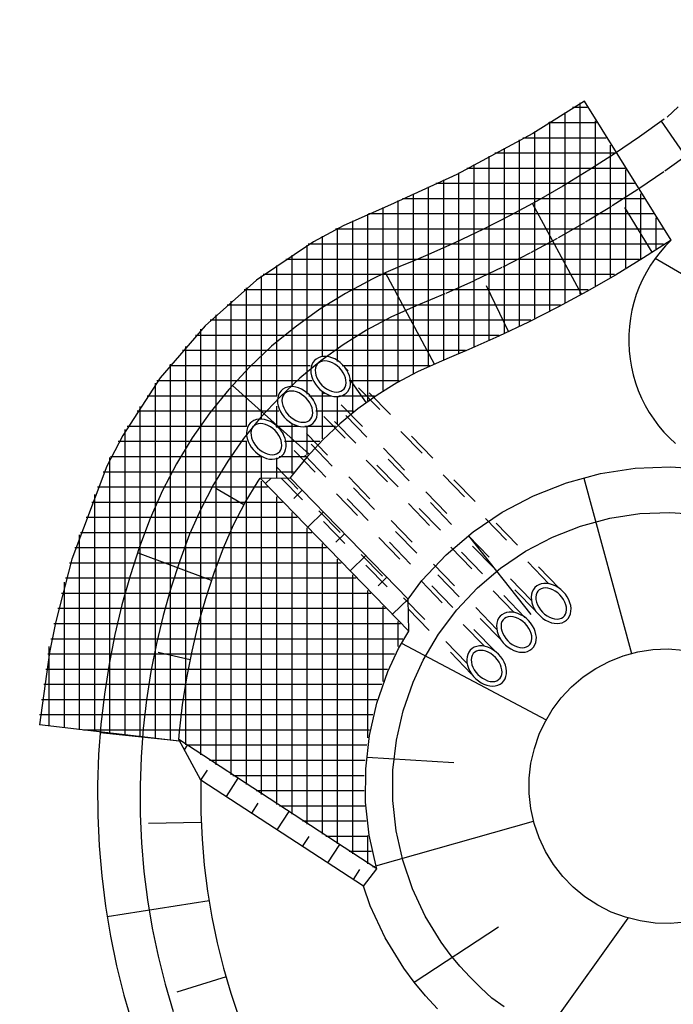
# Model space of a CAD drawing. Extents: x 446388 to 447135, y 445359 to 446567.
# Tile 29 of 80: x 446547 to 446558, y 445835 to 445851. Entities that reach past the tile are written whole.
import ezdxf

# ---------------------------------------------------------------- set-up
doc = ezdxf.new("R2010")
doc.units = 0
doc.header["$LTSCALE"] = 2
doc.header["$MEASUREMENT"] = 0
for name, pattern in [('ACAD_ISO03W100', [0.5, 0.25, -0.25]), ('AUSGEZOGEN', [0]), ('PUNKTX2', [0.5, 0.25, -0.25])]:
    doc.linetypes.add(name, pattern=pattern)
doc.layers.add('DB-RRB_41-201d', color=15, linetype='CONTINUOUS')
doc.layers.add('FBRTOP', color=250, linetype='AUSGEZOGEN')

msp = doc.modelspace()

# ---------------------------------------------------------------- linework, layer by layer
at = {"layer": 'DB-RRB_41-201d', "linetype": 'Continuous'}
for p, q in [((446556.296, 445849.607), (446555.446, 445849.076)), ((446556.227, 445846.427), (446556.227, 445849.579)), ((446557.728, 445847.319), (446556.296, 445849.607)), ((446555.977, 445846.292), (446555.977, 445849.422)), ((446556.341, 445849.5), (446556.102, 445849.5)), ((446557.842, 445849.515), (446557.659, 445849.345)), ((446556.497, 445849.25), (446555.702, 445849.25)), ((446555.727, 445846.16), (446555.727, 445849.266)), ((446556.477, 445846.568), (446556.477, 445849.282)), ((446557.612, 445849.309), (446557.205, 445849.018)), ((446559.261, 445846.835), (446557.565, 445849.275)), ((446555.446, 445849.076), (446554.193, 445848.397)), ((446555.477, 445846.033), (446555.477, 445849.109)), ((446555.227, 445845.91), (446555.227, 445848.97)), ((446556.654, 445849), (446555.284, 445849)), ((446556.727, 445846.711), (446556.727, 445848.882)), ((446557.205, 445849.018), (446556.791, 445848.738)), ((446556.81, 445848.75), (446554.822, 445848.75)), ((446554.977, 445845.79), (446554.977, 445848.834)), ((446556.791, 445848.738), (446556.371, 445848.468)), ((446554.477, 445845.563), (446554.477, 445848.563)), ((446554.727, 445845.675), (446554.727, 445848.699)), ((446554.193, 445848.397), (446553.102, 445847.901)), ((446554.227, 445845.455), (446554.227, 445848.428)), ((446556.966, 445848.5), (446554.36, 445848.5)), ((446556.371, 445848.468), (446555.943, 445848.208)), ((446556.977, 445846.861), (446556.977, 445848.482)), ((446557.123, 445848.25), (446553.847, 445848.25)), ((446553.977, 445845.351), (446553.977, 445848.309)), ((446553.477, 445845.125), (446553.477, 445848.082)), ((446553.727, 445845.242), (446553.727, 445848.196)), ((446555.943, 445848.208), (446555.51, 445847.959)), ((446557.227, 445847.013), (446557.227, 445848.083)), ((446553.102, 445847.901), (446552.33, 445847.56)), ((446553.227, 445844.992), (446553.227, 445847.969)), ((446557.279, 445848), (446553.296, 445848)), ((446555.51, 445847.959), (446555.07, 445847.722)), ((446556.25, 445846.427), (446555.443, 445847.923)), ((446552.727, 445844.674), (446552.727, 445847.746)), ((446557.435, 445847.75), (446552.736, 445847.75)), ((446552.977, 445844.841), (446552.977, 445847.857)), ((446557.415, 445847.118), (446556.963, 445847.857)), ((446552.477, 445844.487), (446552.477, 445847.635)), ((446555.07, 445847.722), (446554.624, 445847.495)), ((446557.477, 445847.173), (446557.477, 445847.683)), ((446552.33, 445847.56), (446551.831, 445847.292)), ((446557.592, 445847.5), (446552.195, 445847.5)), ((446552.227, 445845.319), (446552.227, 445847.517)), ((446554.624, 445847.495), (446554.173, 445847.279)), ((446551.831, 445847.292), (446550.891, 445846.659)), ((446557.598, 445847.25), (446551.746, 445847.25)), ((446551.977, 445845.403), (446551.977, 445847.383)), ((446554.173, 445847.279), (446553.717, 445847.075)), ((446557.728, 445847.319), (446557.271, 445847.026)), ((446557.728, 445847.319), (446557.633, 445847.223)), ((446551.727, 445844.781), (446551.727, 445847.238)), ((446557.545, 445847.122), (446557.463, 445847.015)), ((446557.633, 445847.223), (446557.545, 445847.122)), ((446557.206, 445847), (446551.374, 445847)), ((446551.477, 445844.904), (446551.477, 445847.069)), ((446553.486, 445846.978), (446553.255, 445846.882)), ((446553.717, 445847.075), (446553.486, 445846.978)), ((446557.271, 445847.026), (446556.807, 445846.744)), ((446557.463, 445847.015), (446557.387, 445846.904)), ((446558.894, 445846.177), (446557.463, 445847.015)), ((446551.227, 445844.753), (446551.227, 445846.901)), ((446553.026, 445846.783), (446552.799, 445846.677)), ((446553.827, 445845.277), (446553.017, 445846.779)), ((446553.255, 445846.882), (446553.026, 445846.783)), ((446557.317, 445846.789), (446557.255, 445846.67)), ((446557.387, 445846.904), (446557.317, 445846.789)), ((446550.891, 445846.659), (446550.045, 445845.907)), ((446550.977, 445844.368), (446550.977, 445846.732)), ((446556.794, 445846.75), (446551.003, 445846.75)), ((446552.799, 445846.677), (446552.358, 445846.442)), ((446556.807, 445846.744), (446556.337, 445846.474)), ((446557.255, 445846.67), (446557.2, 445846.547)), ((446556.359, 445846.5), (446550.689, 445846.5)), ((446550.727, 445844.25), (446550.727, 445846.534)), ((446552.358, 445846.442), (446551.933, 445846.179)), ((446555.046, 445845.812), (446554.681, 445846.567)), ((446556.337, 445846.474), (446555.86, 445846.216)), ((446557.2, 445846.547), (446557.152, 445846.422)), ((446550.477, 445838.516), (446550.477, 445846.312)), ((446557.112, 445846.294), (446557.079, 445846.163)), ((446557.152, 445846.422), (446557.112, 445846.294)), ((446555.9, 445846.25), (446550.408, 445846.25)), ((446551.933, 445846.179), (446551.527, 445845.887)), ((446555.86, 445846.216), (446555.376, 445845.97)), ((446557.079, 445846.163), (446557.054, 445846.031)), ((446555.412, 445846), (446550.126, 445846)), ((446550.227, 445838.68), (446550.227, 445846.09)), ((446555.376, 445845.97), (446554.887, 445845.736)), ((446557.054, 445846.031), (446557.037, 445845.898)), ((446550.045, 445845.907), (446549.305, 445845.049)), ((446549.977, 445838.843), (446549.977, 445845.855)), ((446551.527, 445845.887), (446551.141, 445845.57)), ((446557.037, 445845.898), (446557.028, 445845.764)), ((446554.893, 445845.75), (446549.887, 445845.75)), ((446554.887, 445845.736), (446554.392, 445845.515)), ((446557.028, 445845.764), (446557.027, 445845.629)), ((446557.027, 445845.629), (446557.033, 445845.495)), ((446554.334, 445845.5), (446549.671, 445845.5)), ((446549.727, 445839.006), (446549.727, 445845.565)), ((446551.141, 445845.57), (446550.777, 445845.227)), ((446554.392, 445845.515), (446554.146, 445845.412)), ((446557.033, 445845.495), (446557.048, 445845.361)), ((446551.846, 445845.334), (446551.821, 445845.302)), ((446551.876, 445845.361), (446551.846, 445845.334)), ((446551.911, 445845.382), (446551.876, 445845.361)), ((446551.951, 445845.396), (446551.911, 445845.382)), ((446551.947, 445845.316), (446551.918, 445845.299)), ((446551.981, 445845.326), (446551.947, 445845.316)), ((446551.994, 445845.403), (446551.951, 445845.396)), ((446552.018, 445845.33), (446551.981, 445845.326)), ((446552.04, 445845.403), (446551.994, 445845.403)), ((446552.058, 445845.326), (446552.018, 445845.33)), ((446552.087, 445845.396), (446552.04, 445845.403)), ((446552.1, 445845.316), (446552.058, 445845.326)), ((446552.135, 445845.382), (446552.087, 445845.396)), ((446552.142, 445845.299), (446552.1, 445845.316)), ((446552.182, 445845.362), (446552.135, 445845.382)), ((446552.228, 445845.335), (446552.182, 445845.362)), ((446552.272, 445845.303), (446552.228, 445845.335)), ((446553.9, 445845.309), (446553.547, 445845.151)), ((446554.146, 445845.412), (446553.9, 445845.309)), ((446557.048, 445845.361), (446557.071, 445845.229)), ((446551.776, 445845.25), (446549.456, 445845.25)), ((446549.477, 445839.083), (446549.477, 445845.275)), ((446550.777, 445845.227), (446550.437, 445844.86)), ((446551.791, 445845.224), (446551.787, 445845.179)), ((446551.787, 445845.179), (446551.789, 445845.133)), ((446551.803, 445845.265), (446551.791, 445845.224)), ((446551.821, 445845.302), (446551.803, 445845.265)), ((446551.865, 445845.214), (446551.861, 445845.176)), ((446551.861, 445845.176), (446551.863, 445845.136)), ((446551.876, 445845.247), (446551.865, 445845.214)), ((446551.894, 445845.276), (446551.876, 445845.247)), ((446551.918, 445845.299), (446551.894, 445845.276)), ((446552.183, 445845.276), (446552.142, 445845.299)), ((446552.222, 445845.247), (446552.183, 445845.276)), ((446552.259, 445845.214), (446552.222, 445845.247)), ((446552.291, 445845.176), (446552.259, 445845.214)), ((446552.312, 445845.266), (446552.272, 445845.303)), ((446552.319, 445845.136), (446552.291, 445845.176)), ((446553.746, 445845.25), (446552.303, 445845.25)), ((446552.348, 445845.225), (446552.312, 445845.266)), ((446552.379, 445845.18), (446552.348, 445845.225)), ((446552.405, 445845.134), (446552.379, 445845.18)), ((446553.547, 445845.151), (446553.206, 445844.969)), ((446557.071, 445845.229), (446557.101, 445845.098)), ((446549.305, 445845.049), (446548.687, 445844.101)), ((446551.809, 445845), (446549.251, 445845)), ((446551.789, 445845.133), (446551.798, 445845.085)), ((446551.798, 445845.085), (446551.814, 445845.037)), ((446551.814, 445845.037), (446551.837, 445844.989)), ((446551.837, 445844.989), (446551.865, 445844.944)), ((446551.863, 445845.136), (446551.872, 445845.094)), ((446551.872, 445845.094), (446551.888, 445845.052)), ((446551.888, 445845.052), (446551.91, 445845.01)), ((446551.91, 445845.01), (446551.938, 445844.97)), ((446552.341, 445845.094), (446552.319, 445845.136)), ((446552.357, 445845.052), (446552.341, 445845.094)), ((446552.366, 445845.01), (446552.357, 445845.052)), ((446552.369, 445844.97), (446552.366, 445845.01)), ((446552.424, 445845.086), (446552.405, 445845.134)), ((446553.241, 445845), (446552.418, 445845)), ((446552.436, 445845.038), (446552.424, 445845.086)), ((446552.442, 445844.99), (446552.436, 445845.038)), ((446552.706, 445844.642), (446552.44, 445845.011)), ((446552.441, 445844.944), (446552.442, 445844.99)), ((446557.101, 445845.098), (446557.139, 445844.969)), ((446549.227, 445839.112), (446549.227, 445844.964)), ((446550.437, 445844.86), (446550.122, 445844.472)), ((446551.761, 445843.795), (446550.495, 445844.924)), ((446551.297, 445844.837), (446551.273, 445844.805)), ((446551.327, 445844.864), (446551.297, 445844.837)), ((446551.363, 445844.885), (446551.327, 445844.864)), ((446551.402, 445844.899), (446551.363, 445844.885)), ((446551.398, 445844.819), (446551.369, 445844.802)), ((446551.432, 445844.829), (446551.398, 445844.819)), ((446551.445, 445844.906), (446551.402, 445844.899)), ((446551.469, 445844.833), (446551.432, 445844.829)), ((446551.491, 445844.906), (446551.445, 445844.906)), ((446551.509, 445844.829), (446551.469, 445844.833)), ((446551.538, 445844.899), (446551.491, 445844.906)), ((446551.551, 445844.819), (446551.509, 445844.829)), ((446551.586, 445844.885), (446551.538, 445844.899)), ((446551.593, 445844.802), (446551.551, 445844.819)), ((446551.634, 445844.864), (446551.586, 445844.885)), ((446551.68, 445844.838), (446551.634, 445844.864)), ((446551.723, 445844.806), (446551.68, 445844.838)), ((446551.865, 445844.944), (446551.898, 445844.901)), ((446551.898, 445844.901), (446551.937, 445844.861)), ((446551.937, 445844.861), (446551.979, 445844.827)), ((446551.938, 445844.97), (446551.971, 445844.933)), ((446551.971, 445844.933), (446552.007, 445844.899)), ((446551.979, 445844.827), (446552.024, 445844.797)), ((446552.007, 445844.899), (446552.046, 445844.871)), ((446552.046, 445844.871), (446552.088, 445844.848)), ((446552.088, 445844.848), (446552.13, 445844.831)), ((446552.13, 445844.831), (446552.171, 445844.82)), ((446552.171, 445844.82), (446552.211, 445844.817)), ((446552.211, 445844.817), (446552.249, 445844.82)), ((446552.249, 445844.82), (446552.282, 445844.831)), ((446552.282, 445844.831), (446552.311, 445844.848)), ((446552.311, 445844.848), (446552.335, 445844.871)), ((446552.335, 445844.871), (446552.353, 445844.899)), ((446552.353, 445844.899), (446552.364, 445844.933)), ((446552.364, 445844.933), (446552.369, 445844.97)), ((446552.369, 445844.798), (446552.396, 445844.827)), ((446552.396, 445844.827), (446552.418, 445844.862)), ((446552.418, 445844.862), (446552.433, 445844.901)), ((446552.433, 445844.901), (446552.441, 445844.944)), ((446553.206, 445844.969), (446552.878, 445844.765)), ((446557.139, 445844.969), (446557.184, 445844.842)), ((446557.184, 445844.842), (446557.237, 445844.718)), ((446551.227, 445844.75), (446549.088, 445844.75)), ((446551.243, 445844.727), (446551.238, 445844.682)), ((446551.238, 445844.682), (446551.24, 445844.636)), ((446551.254, 445844.768), (446551.243, 445844.727)), ((446551.273, 445844.805), (446551.254, 445844.768)), ((446551.316, 445844.716), (446551.312, 445844.679)), ((446551.312, 445844.679), (446551.314, 445844.639)), ((446551.328, 445844.75), (446551.316, 445844.716)), ((446551.345, 445844.779), (446551.328, 445844.75)), ((446551.369, 445844.802), (446551.345, 445844.779)), ((446551.634, 445844.779), (446551.593, 445844.802)), ((446551.673, 445844.75), (446551.634, 445844.779)), ((446551.71, 445844.716), (446551.673, 445844.75)), ((446551.742, 445844.679), (446551.71, 445844.716)), ((446551.763, 445844.769), (446551.723, 445844.806)), ((446551.77, 445844.639), (446551.742, 445844.679)), ((446552.126, 445844.75), (446551.757, 445844.75)), ((446551.799, 445844.728), (446551.763, 445844.769)), ((446551.831, 445844.683), (446551.799, 445844.728)), ((446551.856, 445844.637), (446551.831, 445844.683)), ((446551.977, 445844.044), (446551.977, 445844.813)), ((446552.024, 445844.797), (446552.07, 445844.774)), ((446552.07, 445844.774), (446552.118, 445844.757)), ((446552.118, 445844.757), (446552.166, 445844.746)), ((446552.166, 445844.746), (446552.213, 445844.743)), ((446552.213, 445844.743), (446552.257, 445844.746)), ((446552.227, 445844.28), (446552.227, 445844.746)), ((446552.834, 445844.75), (446552.249, 445844.75)), ((446552.257, 445844.746), (446552.299, 445844.757)), ((446552.299, 445844.757), (446552.336, 445844.774)), ((446552.336, 445844.774), (446552.369, 445844.798)), ((446552.878, 445844.765), (446552.564, 445844.54)), ((446557.237, 445844.718), (446557.297, 445844.598)), ((446551.261, 445844.5), (446548.925, 445844.5)), ((446548.977, 445839.141), (446548.977, 445844.581)), ((446551.227, 445844.235), (446551.227, 445844.586)), ((446551.24, 445844.636), (446551.249, 445844.588)), ((446551.249, 445844.588), (446551.265, 445844.539)), ((446551.265, 445844.539), (446551.288, 445844.492)), ((446551.314, 445844.639), (446551.324, 445844.597)), ((446551.324, 445844.597), (446551.34, 445844.555)), ((446551.34, 445844.555), (446551.362, 445844.513)), ((446551.362, 445844.513), (446551.389, 445844.473)), ((446551.792, 445844.597), (446551.77, 445844.639)), ((446551.808, 445844.555), (446551.792, 445844.597)), ((446551.817, 445844.513), (446551.808, 445844.555)), ((446551.82, 445844.473), (446551.817, 445844.513)), ((446551.875, 445844.589), (446551.856, 445844.637)), ((446552.493, 445844.5), (446551.87, 445844.5)), ((446551.888, 445844.54), (446551.875, 445844.589)), ((446551.893, 445844.493), (446551.888, 445844.54)), ((446552.564, 445844.54), (446552.265, 445844.294)), ((446557.297, 445844.598), (446557.364, 445844.482)), ((446550.122, 445844.472), (446549.834, 445844.064)), ((446550.85, 445844.35), (446550.815, 445844.329)), ((446550.89, 445844.364), (446550.85, 445844.35)), ((446550.933, 445844.371), (446550.89, 445844.364)), ((446550.979, 445844.371), (446550.933, 445844.371)), ((446551.026, 445844.364), (446550.979, 445844.371)), ((446551.074, 445844.35), (446551.026, 445844.364)), ((446551.121, 445844.33), (446551.074, 445844.35)), ((446551.288, 445844.492), (446551.316, 445844.446)), ((446551.316, 445844.446), (446551.35, 445844.404)), ((446551.35, 445844.404), (446551.388, 445844.364)), ((446551.388, 445844.364), (446551.43, 445844.33)), ((446551.389, 445844.473), (446551.422, 445844.436)), ((446551.422, 445844.436), (446551.458, 445844.402)), ((446551.458, 445844.402), (446551.498, 445844.374)), ((446551.498, 445844.374), (446551.539, 445844.35)), ((446551.539, 445844.35), (446551.581, 445844.333)), ((446551.581, 445844.333), (446551.622, 445844.323)), ((446551.7, 445844.323), (446551.734, 445844.333)), ((446551.734, 445844.333), (446551.763, 445844.35)), ((446551.763, 445844.35), (446551.786, 445844.374)), ((446551.786, 445844.374), (446551.804, 445844.402)), ((446551.804, 445844.402), (446551.815, 445844.436)), ((446551.815, 445844.436), (446551.82, 445844.473)), ((446551.848, 445844.33), (446551.869, 445844.365)), ((446551.869, 445844.365), (446551.884, 445844.404)), ((446551.884, 445844.404), (446551.892, 445844.447)), ((446551.892, 445844.447), (446551.893, 445844.493)), ((446557.364, 445844.482), (446557.438, 445844.369)), ((446557.438, 445844.369), (446557.519, 445844.262)), ((446548.727, 445839.17), (446548.727, 445844.198)), ((446550.727, 445844.25), (446548.762, 445844.25)), ((446550.73, 445844.192), (446550.726, 445844.148)), ((446550.742, 445844.233), (446550.73, 445844.192)), ((446550.76, 445844.271), (446550.742, 445844.233)), ((446550.785, 445844.303), (446550.76, 445844.271)), ((446550.815, 445844.329), (446550.785, 445844.303)), ((446550.804, 445844.182), (446550.799, 445844.145)), ((446550.815, 445844.215), (446550.804, 445844.182)), ((446550.833, 445844.244), (446550.815, 445844.215)), ((446550.857, 445844.267), (446550.833, 445844.244)), ((446550.886, 445844.284), (446550.857, 445844.267)), ((446550.92, 445844.295), (446550.886, 445844.284)), ((446550.957, 445844.298), (446550.92, 445844.295)), ((446550.997, 445844.295), (446550.957, 445844.298)), ((446551.038, 445844.284), (446550.997, 445844.295)), ((446551.08, 445844.267), (446551.038, 445844.284)), ((446551.122, 445844.244), (446551.08, 445844.267)), ((446551.167, 445844.303), (446551.121, 445844.33)), ((446551.161, 445844.215), (446551.122, 445844.244)), ((446551.197, 445844.182), (446551.161, 445844.215)), ((446551.211, 445844.271), (446551.167, 445844.303)), ((446551.23, 445844.145), (446551.197, 445844.182)), ((446551.251, 445844.234), (446551.211, 445844.271)), ((446551.59, 445844.25), (446551.211, 445844.25)), ((446551.287, 445844.193), (446551.251, 445844.234)), ((446551.318, 445844.149), (446551.287, 445844.193)), ((446551.43, 445844.33), (446551.475, 445844.3)), ((446551.475, 445844.3), (446551.522, 445844.277)), ((446551.477, 445843.474), (446551.477, 445844.288)), ((446551.522, 445844.277), (446551.569, 445844.259)), ((446551.569, 445844.259), (446551.617, 445844.249)), ((446551.617, 445844.249), (446551.664, 445844.246)), ((446551.622, 445844.323), (446551.662, 445844.319)), ((446551.662, 445844.319), (446551.7, 445844.323)), ((446551.664, 445844.246), (446551.708, 445844.249)), ((446552.196, 445844.25), (446551.689, 445844.25)), ((446551.708, 445844.249), (446551.75, 445844.26)), ((446551.727, 445843.777), (446551.727, 445844.26)), ((446551.75, 445844.26), (446551.787, 445844.277)), ((446551.787, 445844.277), (446551.82, 445844.301)), ((446551.82, 445844.301), (446551.848, 445844.33)), ((446552.265, 445844.294), (446551.984, 445844.029)), ((446557.519, 445844.262), (446557.605, 445844.159)), ((446548.687, 445844.101), (446548.426, 445843.598)), ((446549.834, 445844.064), (446549.573, 445843.637)), ((446550.726, 445844.148), (446550.728, 445844.101)), ((446550.727, 445838.353), (446550.727, 445844.014)), ((446550.728, 445844.101), (446550.737, 445844.053)), ((446550.737, 445844.053), (446550.753, 445844.005)), ((446550.799, 445844.145), (446550.802, 445844.105)), ((446550.802, 445844.105), (446550.811, 445844.063)), ((446550.811, 445844.063), (446550.827, 445844.02)), ((446550.827, 445844.02), (446550.849, 445843.979)), ((446551.258, 445844.104), (446551.23, 445844.145)), ((446551.28, 445844.063), (446551.258, 445844.104)), ((446551.296, 445844.02), (446551.28, 445844.063)), ((446551.305, 445843.979), (446551.296, 445844.02)), ((446551.344, 445844.102), (446551.318, 445844.149)), ((446551.363, 445844.054), (446551.344, 445844.102)), ((446551.375, 445844.006), (446551.363, 445844.054)), ((446551.984, 445844.029), (446551.721, 445843.746)), ((446557.605, 445844.159), (446557.698, 445844.061)), ((446557.698, 445844.061), (446557.796, 445843.969)), ((446550.733, 445844), (446548.612, 445844)), ((446550.753, 445844.005), (446550.775, 445843.957)), ((446550.775, 445843.957), (446550.804, 445843.912)), ((446550.804, 445843.912), (446550.837, 445843.869)), ((446550.837, 445843.869), (446550.875, 445843.83)), ((446550.849, 445843.979), (446550.877, 445843.938)), ((446550.877, 445843.938), (446550.91, 445843.901)), ((446550.91, 445843.901), (446550.946, 445843.868)), ((446550.946, 445843.868), (446550.985, 445843.839)), ((446551.274, 445843.839), (446551.292, 445843.868)), ((446551.292, 445843.868), (446551.303, 445843.901)), ((446551.303, 445843.901), (446551.308, 445843.938)), ((446551.308, 445843.938), (446551.305, 445843.979)), ((446551.934, 445844), (446551.353, 445844)), ((446551.357, 445843.83), (446551.372, 445843.87)), ((446551.372, 445843.87), (446551.38, 445843.913)), ((446551.381, 445843.958), (446551.375, 445844.006)), ((446551.38, 445843.913), (446551.381, 445843.958)), ((446548.477, 445839.199), (446548.477, 445843.74)), ((446550.971, 445843.75), (446548.483, 445843.75)), ((446550.875, 445843.83), (446550.917, 445843.795)), ((446550.917, 445843.795), (446550.962, 445843.766)), ((446550.962, 445843.766), (446551.009, 445843.742)), ((446550.977, 445843.399), (446550.977, 445843.747)), ((446550.985, 445843.839), (446551.027, 445843.816)), ((446551.009, 445843.742), (446551.057, 445843.725)), ((446551.027, 445843.816), (446551.069, 445843.799)), ((446551.057, 445843.725), (446551.105, 445843.714)), ((446551.069, 445843.799), (446551.11, 445843.788)), ((446551.105, 445843.714), (446551.151, 445843.711)), ((446551.11, 445843.788), (446551.15, 445843.785)), ((446551.15, 445843.785), (446551.187, 445843.788)), ((446551.151, 445843.711), (446551.196, 445843.715)), ((446551.187, 445843.788), (446551.221, 445843.799)), ((446551.196, 445843.715), (446551.237, 445843.725)), ((446551.221, 445843.799), (446551.25, 445843.816)), ((446551.227, 445843.402), (446551.227, 445843.731)), ((446551.237, 445843.725), (446551.275, 445843.742)), ((446551.25, 445843.816), (446551.274, 445843.839)), ((446551.702, 445843.75), (446551.263, 445843.75)), ((446551.275, 445843.742), (446551.308, 445843.766)), ((446551.308, 445843.766), (446551.335, 445843.796)), ((446551.335, 445843.796), (446551.357, 445843.83)), ((446551.721, 445843.746), (446551.477, 445843.446)), ((446548.426, 445843.598), (446547.848, 445842.064)), ((446549.573, 445843.637), (446549.341, 445843.194)), ((446556.561, 445843.473), (446557.135, 445843.561)), ((446557.135, 445843.561), (446557.716, 445843.585)), ((446557.716, 445843.585), (446558.297, 445843.545)), ((446551.499, 445843.5), (446548.367, 445843.5)), ((446550.92, 445843.35), (446550.954, 445843.398)), ((446550.954, 445843.398), (446551.449, 445843.405)), ((446553.401, 445840.881), (446550.954, 445843.398)), ((446551.135, 445843.401), (446551.041, 445843.309)), ((446551.477, 445843.446), (446551.449, 445843.405)), ((446553.39, 445841.409), (446551.449, 445843.405)), ((446555.999, 445843.322), (446556.561, 445843.473)), ((446556.287, 445843.4), (446557.07, 445840.512)), ((446551.075, 445843.25), (446548.273, 445843.25)), ((446550.684, 445842.959), (446550.223, 445843.229)), ((446550.704, 445842.997), (446550.92, 445843.35)), ((446550.977, 445838.19), (446550.977, 445843.351)), ((446551.647, 445843.201), (446551.505, 445843.062)), ((446555.457, 445843.11), (446555.999, 445843.322)), ((446548.227, 445839.228), (446548.227, 445843.13)), ((446549.341, 445843.194), (446549.14, 445842.737)), ((446551.227, 445838.027), (446551.227, 445843.093)), ((446554.943, 445842.84), (446555.457, 445843.11)), ((446551.318, 445843), (446548.178, 445843)), ((446550.513, 445842.631), (446550.704, 445842.997)), ((446551.561, 445842.75), (446548.084, 445842.75)), ((446549.14, 445842.737), (446548.966, 445842.268)), ((446551.477, 445837.864), (446551.477, 445842.836)), ((446551.996, 445842.843), (446551.738, 445842.592)), ((446554.461, 445842.514), (446554.943, 445842.84)), ((446556.233, 445842.61), (446556.715, 445842.739)), ((446556.715, 445842.739), (446557.208, 445842.815)), ((446557.208, 445842.815), (446557.706, 445842.835)), ((446557.706, 445842.835), (446558.203, 445842.801)), ((446550.346, 445842.254), (446550.513, 445842.631)), ((446551.727, 445837.701), (446551.727, 445842.579)), ((446555.769, 445842.428), (446556.233, 445842.61)), ((446547.977, 445839.257), (446547.977, 445842.467)), ((446551.804, 445842.5), (446547.99, 445842.5)), ((446552.344, 445842.484), (446552.202, 445842.345)), ((446554.018, 445842.137), (446554.461, 445842.514)), ((446554.386, 445842.45), (446555.415, 445841.154)), ((446555.328, 445842.196), (446555.769, 445842.428)), ((446552.047, 445842.25), (446547.896, 445842.25)), ((446548.966, 445842.268), (446548.811, 445841.793)), ((446550.193, 445841.841), (446550.346, 445842.254)), ((446551.977, 445837.538), (446551.977, 445842.322)), ((446547.848, 445842.064), (446547.578, 445841.019)), ((446550.152, 445841.715), (446548.932, 445842.169)), ((446552.227, 445837.375), (446552.227, 445842.065)), ((446552.693, 445842.126), (446552.435, 445841.875)), ((446553.619, 445841.714), (446554.018, 445842.137)), ((446554.915, 445841.917), (446555.328, 445842.196)), ((446552.29, 445842), (446547.809, 445842)), ((446554.535, 445841.594), (446554.915, 445841.917)), ((446552.533, 445841.75), (446547.744, 445841.75)), ((446548.811, 445841.793), (446548.675, 445841.312)), ((446550.055, 445841.415), (446550.193, 445841.841)), ((446552.477, 445837.212), (446552.477, 445841.808)), ((446553.042, 445841.767), (446552.899, 445841.628)), ((446547.727, 445839.286), (446547.727, 445841.684)), ((446553.39, 445841.409), (446553.619, 445841.714)), ((446554.193, 445841.231), (446554.535, 445841.594)), ((446555.479, 445841.597), (446555.455, 445841.565)), ((446555.51, 445841.624), (446555.479, 445841.597)), ((446555.545, 445841.644), (446555.51, 445841.624)), ((446555.585, 445841.658), (446555.545, 445841.644)), ((446555.581, 445841.578), (446555.551, 445841.561)), ((446555.614, 445841.589), (446555.581, 445841.578)), ((446555.628, 445841.665), (446555.585, 445841.658)), ((446555.652, 445841.592), (446555.614, 445841.589)), ((446555.673, 445841.665), (446555.628, 445841.665)), ((446555.692, 445841.589), (446555.652, 445841.592)), ((446555.721, 445841.658), (446555.673, 445841.665)), ((446555.733, 445841.578), (446555.692, 445841.589)), ((446555.769, 445841.645), (446555.721, 445841.658)), ((446555.775, 445841.561), (446555.733, 445841.578)), ((446555.816, 445841.624), (446555.769, 445841.645)), ((446555.862, 445841.598), (446555.816, 445841.624)), ((446555.906, 445841.566), (446555.862, 445841.598)), ((446552.777, 445841.5), (446547.68, 445841.5)), ((446549.933, 445840.984), (446550.055, 445841.415)), ((446552.727, 445839.124), (446552.727, 445841.551)), ((446555.425, 445841.487), (446555.42, 445841.442)), ((446555.42, 445841.442), (446555.423, 445841.395)), ((446555.437, 445841.528), (446555.425, 445841.487)), ((446555.455, 445841.565), (446555.437, 445841.528)), ((446555.499, 445841.476), (446555.494, 445841.439)), ((446555.494, 445841.439), (446555.497, 445841.399)), ((446555.51, 445841.51), (446555.499, 445841.476)), ((446555.528, 445841.538), (446555.51, 445841.51)), ((446555.551, 445841.561), (446555.528, 445841.538)), ((446555.816, 445841.538), (446555.775, 445841.561)), ((446555.856, 445841.51), (446555.816, 445841.538)), ((446555.892, 445841.476), (446555.856, 445841.51)), ((446555.925, 445841.439), (446555.892, 445841.476)), ((446555.946, 445841.528), (446555.906, 445841.566)), ((446555.952, 445841.399), (446555.925, 445841.439)), ((446555.982, 445841.487), (446555.946, 445841.528)), ((446556.013, 445841.443), (446555.982, 445841.487)), ((446556.038, 445841.396), (446556.013, 445841.443)), ((446548.675, 445841.312), (446548.559, 445840.826)), ((446552.977, 445840.051), (446552.977, 445841.293)), ((446553.39, 445841.409), (446553.132, 445841.158)), ((446553.401, 445840.881), (446553.39, 445841.409)), ((446555.423, 445841.395), (446555.432, 445841.347)), ((446555.432, 445841.347), (446555.448, 445841.299)), ((446555.448, 445841.299), (446555.47, 445841.252)), ((446555.47, 445841.252), (446555.498, 445841.206)), ((446555.497, 445841.399), (446555.506, 445841.357)), ((446555.506, 445841.357), (446555.522, 445841.315)), ((446555.522, 445841.315), (446555.544, 445841.273)), ((446555.544, 445841.273), (446555.572, 445841.233)), ((446555.974, 445841.357), (446555.952, 445841.399)), ((446555.99, 445841.315), (446555.974, 445841.357)), ((446556, 445841.273), (446555.99, 445841.315)), ((446556.002, 445841.233), (446556, 445841.273)), ((446556.058, 445841.348), (446556.038, 445841.396)), ((446556.07, 445841.3), (446556.058, 445841.348)), ((446556.076, 445841.253), (446556.07, 445841.3)), ((446556.075, 445841.207), (446556.076, 445841.253)), ((446553.02, 445841.25), (446547.615, 445841.25)), ((446553.893, 445840.832), (446554.193, 445841.231)), ((446554.883, 445841.092), (446554.865, 445841.055)), ((446554.907, 445841.124), (446554.883, 445841.092)), ((446554.938, 445841.151), (446554.907, 445841.124)), ((446554.973, 445841.171), (446554.938, 445841.151)), ((446555.013, 445841.185), (446554.973, 445841.171)), ((446555.009, 445841.105), (446554.979, 445841.088)), ((446555.042, 445841.116), (446555.009, 445841.105)), ((446555.056, 445841.192), (446555.013, 445841.185)), ((446555.08, 445841.119), (446555.042, 445841.116)), ((446555.101, 445841.192), (446555.056, 445841.192)), ((446555.12, 445841.116), (446555.08, 445841.119)), ((446555.149, 445841.185), (446555.101, 445841.192)), ((446555.161, 445841.105), (446555.12, 445841.116)), ((446555.197, 445841.171), (446555.149, 445841.185)), ((446555.203, 445841.088), (446555.161, 445841.105)), ((446555.244, 445841.151), (446555.197, 445841.171)), ((446555.29, 445841.124), (446555.244, 445841.151)), ((446555.334, 445841.092), (446555.29, 445841.124)), ((446555.374, 445841.055), (446555.334, 445841.092)), ((446555.498, 445841.206), (446555.532, 445841.163)), ((446555.532, 445841.163), (446555.57, 445841.124)), ((446555.57, 445841.124), (446555.612, 445841.089)), ((446555.572, 445841.233), (446555.604, 445841.195)), ((446555.604, 445841.195), (446555.641, 445841.162)), ((446555.612, 445841.089), (446555.657, 445841.06)), ((446555.641, 445841.162), (446555.68, 445841.133)), ((446555.68, 445841.133), (446555.721, 445841.11)), ((446555.721, 445841.11), (446555.763, 445841.093)), ((446555.763, 445841.093), (446555.805, 445841.083)), ((446555.882, 445841.083), (446555.916, 445841.093)), ((446555.916, 445841.093), (446555.945, 445841.11)), ((446555.945, 445841.11), (446555.969, 445841.133)), ((446555.969, 445841.133), (446555.987, 445841.162)), ((446555.987, 445841.162), (446555.998, 445841.195)), ((446555.998, 445841.195), (446556.002, 445841.233)), ((446556.003, 445841.06), (446556.03, 445841.09)), ((446556.03, 445841.09), (446556.051, 445841.125)), ((446556.051, 445841.125), (446556.066, 445841.164)), ((446556.066, 445841.164), (446556.075, 445841.207)), ((446547.578, 445841.019), (446547.481, 445840.529)), ((446553.263, 445841), (446547.551, 445841)), ((446549.829, 445840.548), (446549.933, 445840.984)), ((446553.227, 445840.625), (446553.227, 445841.036)), ((446554.853, 445841.013), (446554.848, 445840.969)), ((446554.848, 445840.969), (446554.851, 445840.922)), ((446554.865, 445841.055), (446554.853, 445841.013)), ((446554.927, 445841.003), (446554.922, 445840.966)), ((446554.922, 445840.966), (446554.925, 445840.926)), ((446554.938, 445841.036), (446554.927, 445841.003)), ((446554.956, 445841.065), (446554.938, 445841.036)), ((446554.979, 445841.088), (446554.956, 445841.065)), ((446555.244, 445841.065), (446555.203, 445841.088)), ((446555.284, 445841.036), (446555.244, 445841.065)), ((446555.32, 445841.003), (446555.284, 445841.036)), ((446555.353, 445840.966), (446555.32, 445841.003)), ((446555.38, 445840.926), (446555.353, 445840.966)), ((446555.41, 445841.014), (446555.374, 445841.055)), ((446555.441, 445840.97), (446555.41, 445841.014)), ((446555.466, 445840.923), (446555.441, 445840.97)), ((446555.657, 445841.06), (446555.704, 445841.036)), ((446555.704, 445841.036), (446555.752, 445841.019)), ((446555.752, 445841.019), (446555.8, 445841.009)), ((446555.8, 445841.009), (446555.846, 445841.005)), ((446555.805, 445841.083), (446555.845, 445841.079)), ((446555.845, 445841.079), (446555.882, 445841.083)), ((446555.846, 445841.005), (446555.891, 445841.009)), ((446555.891, 445841.009), (446555.932, 445841.019)), ((446555.932, 445841.019), (446555.97, 445841.037)), ((446555.97, 445841.037), (446556.003, 445841.06)), ((446548.559, 445840.826), (446548.462, 445840.335)), ((446553.232, 445840.595), (446553.401, 445840.881)), ((446553.64, 445840.403), (446553.893, 445840.832)), ((446554.851, 445840.922), (446554.86, 445840.874)), ((446554.86, 445840.874), (446554.876, 445840.826)), ((446554.876, 445840.826), (446554.898, 445840.779)), ((446554.898, 445840.779), (446554.926, 445840.733)), ((446554.925, 445840.926), (446554.934, 445840.884)), ((446554.934, 445840.884), (446554.95, 445840.841)), ((446554.95, 445840.841), (446554.972, 445840.8)), ((446554.972, 445840.8), (446555, 445840.76)), ((446555.402, 445840.884), (446555.38, 445840.926)), ((446555.418, 445840.841), (446555.402, 445840.884)), ((446555.428, 445840.8), (446555.418, 445840.841)), ((446555.43, 445840.759), (446555.428, 445840.8)), ((446555.485, 445840.875), (446555.466, 445840.923)), ((446555.498, 445840.827), (446555.485, 445840.875)), ((446555.504, 445840.779), (446555.498, 445840.827)), ((446555.503, 445840.734), (446555.504, 445840.779)), ((446547.477, 445839.315), (446547.477, 445840.625)), ((446553.301, 445840.75), (446547.502, 445840.75)), ((446553.282, 445840.68), (446555.666, 445839.419)), ((446554.482, 445840.615), (446554.447, 445840.594)), ((446554.521, 445840.629), (446554.482, 445840.615)), ((446554.565, 445840.636), (446554.521, 445840.629)), ((446554.61, 445840.636), (446554.565, 445840.636)), ((446554.658, 445840.629), (446554.61, 445840.636)), ((446554.705, 445840.615), (446554.658, 445840.629)), ((446554.753, 445840.595), (446554.705, 445840.615)), ((446554.926, 445840.733), (446554.96, 445840.69)), ((446554.96, 445840.69), (446554.998, 445840.651)), ((446554.998, 445840.651), (446555.04, 445840.616)), ((446555, 445840.76), (446555.032, 445840.722)), ((446555.032, 445840.722), (446555.069, 445840.689)), ((446555.04, 445840.616), (446555.085, 445840.587)), ((446555.069, 445840.689), (446555.108, 445840.66)), ((446555.108, 445840.66), (446555.149, 445840.637)), ((446555.149, 445840.637), (446555.191, 445840.62)), ((446555.191, 445840.62), (446555.233, 445840.61)), ((446555.233, 445840.61), (446555.273, 445840.606)), ((446555.273, 445840.606), (446555.31, 445840.61)), ((446555.31, 445840.61), (446555.344, 445840.62)), ((446555.344, 445840.62), (446555.373, 445840.637)), ((446555.373, 445840.637), (446555.397, 445840.66)), ((446555.397, 445840.66), (446555.415, 445840.689)), ((446555.415, 445840.689), (446555.426, 445840.722)), ((446555.426, 445840.722), (446555.43, 445840.759)), ((446555.431, 445840.587), (446555.458, 445840.617)), ((446555.458, 445840.617), (446555.479, 445840.652)), ((446555.479, 445840.652), (446555.494, 445840.691)), ((446555.494, 445840.691), (446555.503, 445840.734)), ((446547.481, 445840.529), (446547.317, 445839.336)), ((446553.166, 445840.5), (446547.454, 445840.5)), ((446549.801, 445840.407), (446549.273, 445840.526)), ((446549.742, 445840.109), (446549.829, 445840.548)), ((446553.057, 445840.213), (446553.232, 445840.595)), ((446554.362, 445840.457), (446554.357, 445840.412)), ((446554.374, 445840.498), (446554.362, 445840.457)), ((446554.392, 445840.535), (446554.374, 445840.498)), ((446554.416, 445840.567), (446554.392, 445840.535)), ((446554.447, 445840.594), (446554.416, 445840.567)), ((446554.436, 445840.447), (446554.431, 445840.409)), ((446554.447, 445840.48), (446554.436, 445840.447)), ((446554.465, 445840.509), (446554.447, 445840.48)), ((446554.488, 445840.532), (446554.465, 445840.509)), ((446554.517, 445840.549), (446554.488, 445840.532)), ((446554.551, 445840.559), (446554.517, 445840.549)), ((446554.589, 445840.563), (446554.551, 445840.559)), ((446554.629, 445840.559), (446554.589, 445840.563)), ((446554.67, 445840.549), (446554.629, 445840.559)), ((446554.712, 445840.532), (446554.67, 445840.549)), ((446554.753, 445840.509), (446554.712, 445840.532)), ((446554.799, 445840.568), (446554.753, 445840.595)), ((446554.793, 445840.48), (446554.753, 445840.509)), ((446554.829, 445840.446), (446554.793, 445840.48)), ((446554.843, 445840.536), (446554.799, 445840.568)), ((446554.862, 445840.409), (446554.829, 445840.446)), ((446554.883, 445840.499), (446554.843, 445840.536)), ((446554.919, 445840.458), (446554.883, 445840.499)), ((446554.95, 445840.413), (446554.919, 445840.458)), ((446555.085, 445840.587), (446555.132, 445840.563)), ((446555.132, 445840.563), (446555.18, 445840.546)), ((446555.18, 445840.546), (446555.228, 445840.536)), ((446555.228, 445840.536), (446555.274, 445840.532)), ((446555.274, 445840.532), (446555.319, 445840.536)), ((446555.319, 445840.536), (446555.36, 445840.546)), ((446555.36, 445840.546), (446555.398, 445840.564)), ((446555.398, 445840.564), (446555.431, 445840.587)), ((446556.704, 445840.381), (446556.937, 445840.473)), ((446556.937, 445840.473), (446557.178, 445840.537)), ((446557.178, 445840.537), (446557.425, 445840.575)), ((446557.425, 445840.575), (446557.675, 445840.586)), ((446557.675, 445840.586), (446557.924, 445840.568)), ((446548.462, 445840.335), (446548.385, 445839.841)), ((446553.472, 445840.041), (446553.64, 445840.403)), ((446554.357, 445840.412), (446554.359, 445840.366)), ((446554.359, 445840.366), (446554.369, 445840.318)), ((446554.369, 445840.318), (446554.385, 445840.27)), ((446554.431, 445840.409), (446554.434, 445840.369)), ((446554.434, 445840.369), (446554.443, 445840.327)), ((446554.443, 445840.327), (446554.459, 445840.285)), ((446554.459, 445840.285), (446554.481, 445840.243)), ((446554.889, 445840.369), (446554.862, 445840.409)), ((446554.911, 445840.327), (446554.889, 445840.369)), ((446554.927, 445840.285), (446554.911, 445840.327)), ((446554.937, 445840.243), (446554.927, 445840.285)), ((446554.975, 445840.367), (446554.95, 445840.413)), ((446554.994, 445840.319), (446554.975, 445840.367)), ((446555.007, 445840.27), (446554.994, 445840.319)), ((446556.483, 445840.265), (446556.704, 445840.381)), ((446553.051, 445840.25), (446547.42, 445840.25)), ((446552.876, 445839.694), (446553.057, 445840.213)), ((446554.385, 445840.27), (446554.407, 445840.222)), ((446554.407, 445840.222), (446554.435, 445840.176)), ((446554.435, 445840.176), (446554.469, 445840.134)), ((446554.469, 445840.134), (446554.507, 445840.094)), ((446554.481, 445840.243), (446554.509, 445840.203)), ((446554.509, 445840.203), (446554.541, 445840.166)), ((446554.541, 445840.166), (446554.578, 445840.132)), ((446554.578, 445840.132), (446554.617, 445840.104)), ((446554.906, 445840.104), (446554.923, 445840.132)), ((446554.923, 445840.132), (446554.935, 445840.166)), ((446554.935, 445840.166), (446554.939, 445840.203)), ((446554.939, 445840.203), (446554.937, 445840.243)), ((446554.988, 445840.095), (446555.003, 445840.134)), ((446555.003, 445840.134), (446555.011, 445840.177)), ((446555.013, 445840.223), (446555.007, 445840.27)), ((446555.011, 445840.177), (446555.013, 445840.223)), ((446556.085, 445839.963), (446556.276, 445840.125)), ((446556.276, 445840.125), (446556.483, 445840.265)), ((446552.96, 445840), (446547.386, 445840)), ((446549.673, 445839.666), (446549.742, 445840.109)), ((446553.308, 445839.57), (446553.472, 445840.041)), ((446554.507, 445840.094), (446554.549, 445840.06)), ((446554.549, 445840.06), (446554.594, 445840.03)), ((446554.594, 445840.03), (446554.641, 445840.007)), ((446554.617, 445840.104), (446554.658, 445840.081)), ((446554.641, 445840.007), (446554.689, 445839.99)), ((446554.658, 445840.081), (446554.7, 445840.064)), ((446554.689, 445839.99), (446554.736, 445839.979)), ((446554.7, 445840.064), (446554.742, 445840.053)), ((446554.736, 445839.979), (446554.783, 445839.976)), ((446554.742, 445840.053), (446554.782, 445840.05)), ((446554.782, 445840.05), (446554.819, 445840.053)), ((446554.783, 445839.976), (446554.828, 445839.979)), ((446554.819, 445840.053), (446554.853, 445840.063)), ((446554.828, 445839.979), (446554.869, 445839.99)), ((446554.853, 445840.063), (446554.882, 445840.081)), ((446554.869, 445839.99), (446554.907, 445840.007)), ((446554.882, 445840.081), (446554.906, 445840.104)), ((446554.907, 445840.007), (446554.939, 445840.031)), ((446554.939, 445840.031), (446554.967, 445840.06)), ((446554.967, 445840.06), (446554.988, 445840.095)), ((446555.914, 445839.781), (446556.085, 445839.963)), ((446548.385, 445839.841), (446548.328, 445839.344)), ((446552.873, 445839.75), (446547.351, 445839.75)), ((446549.622, 445839.221), (446549.673, 445839.666)), ((446552.754, 445839.159), (446552.876, 445839.694)), ((446555.764, 445839.582), (446555.914, 445839.781)), ((446552.809, 445839.5), (446547.317, 445839.5)), ((446553.197, 445839.084), (446553.308, 445839.57)), ((446555.637, 445839.367), (446555.764, 445839.582)), ((446549.66, 445839.065), (446547.317, 445839.336)), ((446548.328, 445839.344), (446548.29, 445838.846)), ((446555.553, 445839.185), (446555.637, 445839.367)), ((446552.752, 445839.25), (446548.04, 445839.25)), ((446549.627, 445839.068), (446548.316, 445839.204)), ((446549.612, 445839.095), (446549.622, 445839.221)), ((446552.692, 445838.614), (446552.754, 445839.159)), ((446555.471, 445838.949), (446555.553, 445839.185)), ((446552.874, 445836.968), (446549.612, 445839.095)), ((446549.976, 445838.428), (446549.612, 445839.095)), ((446549.704, 445838.927), (446549.754, 445839.003)), ((446552.713, 445839), (446549.736, 445839)), ((446553.141, 445838.588), (446553.197, 445839.084)), ((446548.29, 445838.846), (446548.273, 445838.346)), ((446555.415, 445838.706), (446555.471, 445838.949)), ((446552.685, 445838.75), (446550.119, 445838.75)), ((446552.714, 445838.805), (446554.143, 445838.719)), ((446555.387, 445838.457), (446555.415, 445838.706)), ((446549.976, 445838.428), (446550.083, 445838.592)), ((446552.669, 445838.5), (446550.503, 445838.5)), ((446552.69, 445838.066), (446552.692, 445838.614)), ((446553.139, 445838.09), (446553.141, 445838.588)), ((446548.273, 445838.346), (446548.275, 445837.846)), ((446549.976, 445838.428), (446549.973, 445838.321)), ((446552.655, 445836.681), (446549.976, 445838.428)), ((446550.395, 445838.155), (446550.592, 445838.457)), ((446555.386, 445838.207), (446555.387, 445838.457)), ((446549.973, 445838.321), (446549.975, 445837.889)), ((446552.668, 445838.25), (446550.886, 445838.25)), ((446555.413, 445837.959), (446555.386, 445838.207)), ((446550.814, 445837.882), (446550.921, 445838.046)), ((446552.749, 445837.521), (446552.69, 445838.066)), ((446553.193, 445837.594), (446553.139, 445838.09)), ((446548.275, 445837.846), (446548.298, 445837.347)), ((446549.975, 445837.889), (446549.994, 445837.457)), ((446551.233, 445837.609), (446551.429, 445837.91)), ((446552.675, 445838), (446551.269, 445838)), ((446555.467, 445837.715), (446555.413, 445837.959)), ((446549.982, 445837.727), (446549.112, 445837.713)), ((446552.702, 445837.75), (446551.652, 445837.75)), ((446552.861, 445837.018), (446555.458, 445837.751)), ((446555.548, 445837.479), (446555.467, 445837.715)), ((446553.301, 445837.107), (446553.193, 445837.594)), ((446549.994, 445837.457), (446550.031, 445837.027)), ((446551.652, 445837.336), (446551.758, 445837.499)), ((446552.731, 445837.5), (446552.036, 445837.5)), ((446552.07, 445837.062), (446552.267, 445837.364)), ((446552.727, 445837.049), (446552.727, 445837.517)), ((446552.868, 445836.985), (446552.749, 445837.521)), ((446555.654, 445837.252), (446555.548, 445837.479)), ((446548.298, 445837.347), (446548.341, 445836.849)), ((446552.787, 445837.25), (446552.419, 445837.25)), ((446555.785, 445837.039), (446555.654, 445837.252)), ((446553.462, 445836.635), (446553.301, 445837.107)), ((446555.938, 445836.842), (446555.785, 445837.039)), ((446550.031, 445837.027), (446550.085, 445836.598)), ((446552.489, 445836.789), (446552.596, 445836.953)), ((446552.655, 445836.681), (446552.874, 445836.968)), ((446552.842, 445837), (446552.802, 445837)), ((446552.874, 445836.968), (446552.868, 445836.985)), ((446548.341, 445836.849), (446548.403, 445836.352)), ((446556.112, 445836.663), (446555.938, 445836.842)), ((446550.085, 445836.598), (446550.156, 445836.172)), ((446552.767, 445836.354), (446552.655, 445836.681)), ((446553.674, 445836.184), (446553.462, 445836.635)), ((446556.305, 445836.504), (446556.112, 445836.663)), ((446550.111, 445836.44), (446548.431, 445836.176)), ((446556.515, 445836.368), (446556.305, 445836.504)), ((446548.403, 445836.352), (446548.485, 445835.859)), ((446553.014, 445835.828), (446552.767, 445836.354)), ((446556.738, 445836.255), (446556.515, 445836.368)), ((446556.972, 445836.168), (446556.738, 445836.255)), ((446550.156, 445836.172), (446550.244, 445835.749)), ((446553.935, 445835.759), (446553.674, 445836.184)), ((446555.087, 445833.455), (446557.016, 445836.155)), ((446557.214, 445836.107), (446556.972, 445836.168)), ((446557.462, 445836.073), (446557.214, 445836.107)), ((446557.711, 445836.067), (446557.462, 445836.073)), ((446557.96, 445836.088), (446557.711, 445836.067)), ((446553.489, 445835.098), (446554.883, 445836.009)), ((446548.485, 445835.859), (446548.587, 445835.37)), ((446550.244, 445835.749), (446550.349, 445835.33)), ((446553.318, 445835.332), (446553.014, 445835.828)), ((446554.082, 445835.557), (446553.935, 445835.759)), ((446554.241, 445835.365), (446554.082, 445835.557)), ((446548.587, 445835.37), (446548.708, 445834.885)), ((446550.349, 445835.33), (446550.47, 445834.916)), ((446553.49, 445835.097), (446553.318, 445835.332)), ((446554.412, 445835.183), (446554.241, 445835.365)), ((446550.391, 445835.187), (446549.579, 445834.935)), ((446553.675, 445834.873), (446553.49, 445835.097)), ((446554.589, 445835.008), (446554.412, 445835.183)), ((446554.769, 445834.838), (446554.589, 445835.008)), ((446548.708, 445834.885), (446548.849, 445834.405)), ((446550.47, 445834.916), (446550.608, 445834.506)), ((446553.874, 445834.66), (446553.675, 445834.873)), ((446554.973, 445834.691), (446554.769, 445834.838))]:
    msp.add_line(p, q, dxfattribs=at)
at = {"layer": 'DB-RRB_41-201d', "linetype": 'PUNKTX2'}
for p, q in [((446558.026, 445848.745), (446557.605, 445848.444)), ((446557.605, 445848.444), (446557.177, 445848.153)), ((446557.177, 445848.153), (446556.741, 445847.874)), ((446556.741, 445847.874), (446556.299, 445847.605)), ((446556.299, 445847.605), (446555.85, 445847.348)), ((446555.85, 445847.348), (446555.395, 445847.102)), ((446555.395, 445847.102), (446554.934, 445846.867)), ((446554.934, 445846.867), (446554.467, 445846.644)), ((446554.467, 445846.644), (446553.995, 445846.433)), ((446553.758, 445846.333), (446553.521, 445846.234)), ((446553.995, 445846.433), (446553.758, 445846.333)), ((446553.313, 445846.144), (446553.107, 445846.049)), ((446553.521, 445846.234), (446553.313, 445846.144)), ((446553.107, 445846.049), (446552.707, 445845.836)), ((446552.707, 445845.836), (446552.322, 445845.597)), ((446552.322, 445845.597), (446551.954, 445845.332)), ((446551.954, 445845.332), (446551.604, 445845.044)), ((446551.604, 445845.044), (446551.274, 445844.734)), ((446551.274, 445844.734), (446550.966, 445844.401)), ((446550.966, 445844.401), (446550.68, 445844.05)), ((446550.68, 445844.05), (446550.419, 445843.679)), ((446550.419, 445843.679), (446550.182, 445843.293)), ((446550.182, 445843.293), (446549.972, 445842.891)), ((446549.972, 445842.891), (446549.789, 445842.476)), ((446549.789, 445842.476), (446549.627, 445842.038)), ((446549.627, 445842.038), (446549.481, 445841.59)), ((446549.481, 445841.59), (446549.353, 445841.135)), ((446549.353, 445841.135), (446549.243, 445840.676)), ((446549.243, 445840.676), (446549.151, 445840.213)), ((446549.151, 445840.213), (446549.079, 445839.747)), ((446549.079, 445839.747), (446549.024, 445839.278)), ((446549.024, 445839.278), (446548.989, 445838.807)), ((446548.989, 445838.807), (446548.973, 445838.336)), ((446548.973, 445838.336), (446548.975, 445837.864)), ((446548.975, 445837.864), (446548.997, 445837.392)), ((446548.997, 445837.392), (446549.037, 445836.922)), ((446549.037, 445836.922), (446549.096, 445836.454)), ((446549.096, 445836.454), (446549.173, 445835.988)), ((446549.173, 445835.988), (446549.269, 445835.526)), ((446549.269, 445835.526), (446549.384, 445835.068)), ((446549.384, 445835.068), (446549.517, 445834.615))]:
    msp.add_line(p, q, dxfattribs=at)
at = {"layer": 'DB-RRB_41-201d', "linetype": 'ACAD_ISO03W100'}
for p, q in [((446555.888, 445841.58), (446552.363, 445845.205)), ((446555.712, 445841.66), (446552.438, 445845.027)), ((446555.5, 445841.204), (446551.975, 445844.829)), ((446555.316, 445841.106), (446551.814, 445844.708)), ((446555.425, 445841.382), (446552.151, 445844.749)), ((446555.14, 445841.187), (446551.89, 445844.53)), ((446554.928, 445840.73), (446551.426, 445844.332)), ((446554.825, 445840.55), (446551.301, 445844.174)), ((446554.853, 445840.909), (446551.602, 445844.252)), ((446554.649, 445840.631), (446551.377, 445843.995)), ((446554.437, 445840.174), (446550.914, 445843.798)), ((446554.361, 445840.352), (446551.09, 445843.717))]:
    msp.add_line(p, q, dxfattribs=at)
at = {"layer": 'FBRTOP'}
msp.add_lwpolyline([(446576.449, 446163.728, -0.000132), (446578.343, 446150.384, -0.000157), (446579.926, 446139.19, -0.000509), (446581.889, 446125.17, 0.000658), (446583.412, 446114.317, 0.000059), (446585.17, 446101.916, 0.000061), (446586.887, 446089.829, 0.000001), (446588.957, 446075.27, 0.000001), (446590.43, 446064.906, 0.000008), (446592.183, 446052.577, -0.000007), (446593.936, 446040.247, -0.00042), (446595.406, 446029.844, 0.000308), (446597.407, 446015.661, 0.000387), (446598.701, 446006.581, -0.000225), (446600.926, 445991.002, -0.000119), (446601.235, 445988.828, -0.000144)], format="xyb", dxfattribs=at)
at = {"layer": 'FBRTOP', "const_width": 0.5}
msp.add_lwpolyline([(446531.367, 446503.536), (446538.553, 446452.838, -0.000002), (446545.569, 446403.333, 0.000001), (446552.586, 446353.827, 0.000002), (446561.357, 446291.946, -0.000002), (446570.128, 446230.064, -0.000002), (446578.898, 446168.183, 0.000003), (446587.669, 446106.301, 0.000001), (446596.44, 446044.42, -0.000002), (446605.211, 445982.538, 0), (446618.474, 445888.956, 0), (446629.769, 445809.27), (446643.802, 445710.259, 0.000002), (446659.589, 445598.873, -0.000002), (446675.377, 445487.486), (446689.41, 445388.475, 0.000001), (446690.644, 445379.768, 0)], format="xyb", dxfattribs=at)

doc.saveas('drawing.dxf')
